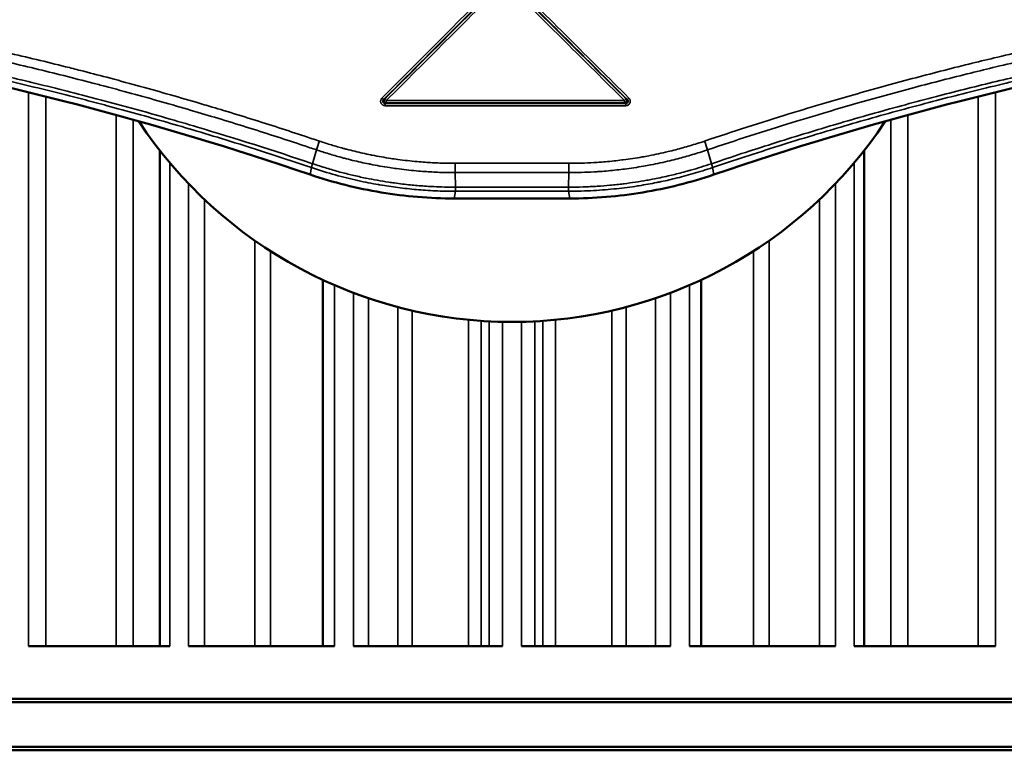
# Model space of a CAD drawing. Header units: millimetres. Extents: x 38 to 2514, y 38 to 1622.
# Tile 243 of 256: x 1552 to 1596, y 757 to 790. Entities that reach past the tile are written whole.
import ezdxf

# ---------------------------------------------------------------- set-up
doc = ezdxf.new("R2010")
doc.units = ezdxf.units.MM
doc.header["$LTSCALE"] = 7.692308
doc.layers.add('Visible (ISO)', color=7, linetype='Continuous', lineweight=50)
doc.layers.add('Visible Narrow (ISO)', color=7, linetype='Continuous', lineweight=35)

msp = doc.modelspace()

# ---------------------------------------------------------------- linework, layer by layer
at = {"layer": 'Visible (ISO)'}
for p, q in [((1558.688, 783.8524), (1558.688, 761.6927)), ((1590.1661, 783.8524), (1590.1661, 761.6927)), ((1577.0058, 781.7137), (1571.8482, 781.7137)), ((1565.9767, 778.0656), (1565.9767, 761.6927)), ((1582.8773, 778.0656), (1582.8773, 761.6927)), ((1552.8222, 761.6927), (1559.1283, 761.6927)), ((1559.9623, 761.6927), (1566.494, 761.6927)), ((1567.35, 761.6927), (1573.9953, 761.6927)), ((1574.8587, 761.6927), (1581.504, 761.6927)), ((1582.3601, 761.6927), (1588.8917, 761.6927)), ((1589.7257, 761.6927), (1596.0318, 761.6927)), ((1631.927, 759.3427), (1516.927, 759.3427)), ((1631.777, 759.1927), (1517.077, 759.1927)), ((1516.927, 757.0427), (1631.927, 757.0427)), ((1517.077, 757.1927), (1631.777, 757.1927))]:
    msp.add_line(p, q, dxfattribs=at)
for centre, radius, start, end in [((1517.0286, 640.7736), 150.0209, 71.188727, 79.487798), ((1631.8255, 640.7736), 150.0209, 100.512202, 108.811273), ((1574.4382, 796.187), 19.9874, 332.76847, 332.76857), ((1574.427, 796.1927), 20, 213.46478, 326.53522)]:
    msp.add_arc(centre, radius, start, end, dxfattribs=at)
for points in [[(1571.8482, 781.7137), (1570.7539, 781.7137), (1569.6614, 781.8035), (1567.5021, 782.1612), (1566.439, 782.4284), (1565.4031, 782.7813)], [(1583.4509, 782.7813), (1582.415, 782.4284), (1581.3519, 782.1612), (1579.1926, 781.8035), (1578.1002, 781.7137), (1577.0058, 781.7137)]]:
    msp.add_open_spline(points, degree=3, knots=[0.000001, 0.000001, 0.000001, 0.000001, 0.32830478, 0.32830478, 0.65660855, 0.65660855, 0.65660855, 0.65660855], dxfattribs=at)
at = {"layer": 'Visible Narrow (ISO)'}
for p, q in [((1552.8222, 786.4619), (1552.8222, 761.6927)), ((1596.0318, 786.4619), (1596.0318, 761.6927)), ((1553.5906, 786.271), (1553.5906, 761.6927)), ((1579.4585, 786.0874), (1568.8082, 786.0874)), ((1595.2635, 786.271), (1595.2635, 761.6927)), ((1579.5131, 785.8604), (1568.7555, 785.8604)), ((1556.7412, 761.6927), (1556.7412, 785.4428)), ((1557.4915, 761.6927), (1557.4915, 785.2348)), ((1591.3626, 761.6927), (1591.3626, 785.2348)), ((1592.1129, 785.4428), (1592.1129, 761.6927)), ((1565.5109, 783.2668), (1565.6926, 783.8837)), ((1583.343, 783.2668), (1583.1615, 783.8837)), ((1559.1284, 783.3105), (1559.1283, 761.6927)), ((1565.4031, 782.7813), (1565.461, 783.0939)), ((1576.9641, 783.2849), (1571.8899, 783.2849)), ((1583.4509, 782.7813), (1583.393, 783.0939)), ((1589.7257, 783.3105), (1589.7257, 761.6927)), ((1571.9005, 782.217), (1571.8922, 782.8676)), ((1576.9536, 782.217), (1576.9618, 782.8676)), ((1559.9624, 782.3806), (1559.9623, 761.6927)), ((1571.8482, 781.7137), (1571.9013, 782.0341)), ((1577.0058, 781.7137), (1576.9528, 782.0341)), ((1588.8917, 782.3806), (1588.8917, 761.6927)), ((1560.6849, 781.6616), (1560.6849, 761.6927)), ((1588.1691, 781.6616), (1588.1691, 761.6927)), ((1562.9343, 761.6927), (1562.9343, 779.8246)), ((1585.9198, 779.8246), (1585.9198, 761.6927)), ((1563.638, 761.6927), (1563.638, 779.3524)), ((1585.216, 761.6927), (1585.216, 779.3524)), ((1566.494, 777.8333), (1566.494, 761.6927)), ((1582.3601, 777.8333), (1582.3601, 761.6927)), ((1567.35, 777.4867), (1567.35, 761.6927)), ((1568.0144, 777.2486), (1568.0144, 761.6927)), ((1580.8397, 777.2486), (1580.8397, 761.6927)), ((1581.504, 777.4867), (1581.504, 761.6927)), ((1569.324, 761.6927), (1569.324, 776.8547)), ((1579.53, 776.8547), (1579.53, 761.6927)), ((1569.9691, 776.6959), (1569.9691, 761.6927)), ((1578.8849, 761.6927), (1578.8849, 776.6959)), ((1572.4775, 776.288), (1572.4775, 761.6927)), ((1573.053, 776.24), (1573.053, 761.6927)), ((1573.4005, 776.2191), (1573.4005, 761.6927)), ((1573.9953, 776.1974), (1573.9953, 761.6927)), ((1574.8587, 776.1974), (1574.8587, 761.6927)), ((1575.4536, 776.2191), (1575.4536, 761.6927)), ((1575.801, 761.6927), (1575.801, 776.24)), ((1576.3765, 761.6927), (1576.3765, 776.288))]:
    msp.add_line(p, q, dxfattribs=at)
for centre, major_axis, ratio, start_param, end_param in [((1574.4934, 791.9555), (-283.0177, -283.4815), 0.0002353, 4.7139832, 4.7329265), ((1574.4214, 791.8866), (-283.0906, -283.4253), 0.0000191, 1.5505034, 1.5694504), ((1574.4011, 791.8676), (-283.3071, -283.1928), 0.0000906, 1.5507239, 1.5694504), ((1574.3062, 791.8217), (-283.3713, -283.1282), 0.0004258, 1.5509678, 1.5696987), ((1574.5355, 791.1904), (-282.4516, 280.3404), 0.0003867, 1.5696936, 1.5886104), ((1574.4524, 791.247), (-282.387, 280.404), 0.00009, 1.5699424, 1.5888549), ((1574.4324, 791.2661), (-282.1715, 280.6344), 0.0000191, 1.5699438, 1.589079), ((1574.3653, 791.339), (-282.0993, 280.6907), 0.0002203, 4.6938614, 4.7129927), ((1568.6117, 786.2005), (0.0708, -0.0707), 0.0205423, 0.0669257, 1.5502332), ((1568.811, 786.0874), (-0.0432, 0.0902), 0.980298, 0.346344, 2.6848051), ((1568.811, 786.0874), (-0.0707, 0.0707), 0.0198233, 0.0671154, 1.5509693), ((1568.811, 786.0874), (0, -0.1), 0.0280237, 4.7123786, 6.1959188), ((1579.456, 786.0874), (0.0424, 0.0905), 0.9796015, 3.5900573, 5.9317212), ((1579.456, 786.0874), (0, -0.1), 0.0250948, 0.0872665, 1.5708039), ((1579.456, 786.0874), (0.0705, 0.071), 0.0178097, 4.7300819, 6.2139375), ((1579.6561, 786.2009), (-0.0705, -0.0709), 0.0185322, 4.7308174, 6.2141238), ((1568.7526, 785.8604), (0, 0.1), 0.0283577, 4.7123893, 6.1959229), ((1579.5156, 785.8604), (0, 0.1), 0.0254304, 0.0872596, 1.570796), ((1565.8434, 784.2758), (-0.1917, -0.5685), 0.0407938, 4.7261463, 5.487233), ((1583.0107, 784.2758), (0.1919, -0.5685), 0.0407901, 0.7959408, 1.5570274), ((1571.8975, 783.2844), (0.0003, -0.6), 0.0126855, 4.7123835, 5.4803298), ((1576.9565, 783.2844), (-0.0002, -0.6), 0.0126857, 0.8028551, 1.571211), ((1574.427, 775.9263), (199.7034, 0), 0.0347606, 1.558103, 1.5834894), ((1574.427, 775.2821), (-199.0594, 0), 0.0348409, 4.699696, 4.7250815), ((1574.427, 775.1022), (-198.6415, 0), 0.0348995, 4.6996735, 4.7251043)]:
    msp.add_ellipse(centre, major_axis=major_axis, ratio=ratio, start_param=start_param, end_param=end_param, dxfattribs=at)
for points, knots in [([(1544.7203, 789.7039), (1545.2898, 789.601), (1545.8573, 789.495), (1546.4236, 789.3859), (1546.9909, 789.2766), (1547.557, 789.1642), (1548.1228, 789.0483), (1548.3165, 789.0087), (1548.5103, 788.9686), (1548.704, 788.9281), (1549.2691, 788.81), (1549.8341, 788.6885), (1550.3999, 788.5633), (1550.4518, 788.5518), (1550.5037, 788.5402), (1550.5557, 788.5287), (1550.992, 788.4316), (1551.4288, 788.3324), (1551.865, 788.2313), (1552.3018, 788.1301), (1552.7379, 788.0269), (1553.1721, 787.9222), (1553.609, 787.8169), (1554.0439, 787.7099), (1554.4758, 787.6016), (1554.6986, 787.5458), (1554.9205, 787.4897), (1555.1414, 787.4332), (1555.535, 787.3326), (1555.9256, 787.2311), (1556.3122, 787.129), (1556.7677, 787.0086), (1557.2177, 786.8874), (1557.661, 786.7658), (1558.1115, 786.6421), (1558.555, 786.5182), (1558.9903, 786.3944), (1559.4402, 786.2664), (1559.8814, 786.1387), (1560.3123, 786.0119), (1560.555, 785.9405), (1560.7944, 785.8694), (1561.0304, 785.7987), (1561.1997, 785.748), (1561.3672, 785.6975), (1561.5328, 785.6472), (1561.9658, 785.5159), (1562.3859, 785.3862), (1562.7937, 785.2585), (1563.2084, 785.1286), (1563.6104, 785.0007), (1564.0004, 784.8749), (1564.4008, 784.7457), (1564.7885, 784.6188), (1565.1643, 784.4941), (1565.3861, 784.4205), (1565.6038, 784.3478), (1565.8175, 784.2758)], [0, 0, 0, 0, 0.0727241, 0.0727241, 0.0727241, 0.1455748, 0.1455748, 0.1455748, 0.1705261, 0.1705261, 0.1705261, 0.2433182, 0.2433182, 0.2433182, 0.25, 0.25, 0.25, 0.3061297, 0.3061297, 0.3061297, 0.3623436, 0.3623436, 0.3623436, 0.4188895, 0.4188895, 0.4188895, 0.4480483, 0.4480483, 0.4480483, 0.5, 0.5, 0.5, 0.5612188, 0.5612188, 0.5612188, 0.623443, 0.623443, 0.623443, 0.6877713, 0.6877713, 0.6877713, 0.7240034, 0.7240034, 0.7240034, 0.75, 0.75, 0.75, 0.8179804, 0.8179804, 0.8179804, 0.8871134, 0.8871134, 0.8871134, 0.9580945, 0.9580945, 0.9580945, 1, 1, 1, 1]), ([(1583.0365, 784.2758), (1583.671, 784.4894), (1584.3008, 784.6967), (1584.925, 784.8977), (1585.5579, 785.1014), (1586.1849, 785.2987), (1586.8052, 785.4894), (1587.3596, 785.6599), (1587.9085, 785.8252), (1588.4512, 785.9854), (1588.8712, 786.1093), (1589.2876, 786.2301), (1589.7011, 786.3482), (1590.1399, 786.4735), (1590.5755, 786.5957), (1591.009, 786.7152), (1591.4454, 786.8355), (1591.8797, 786.9531), (1592.313, 787.0683), (1592.7326, 787.1799), (1593.1512, 787.2893), (1593.5698, 787.3967), (1593.9963, 787.5062), (1594.4227, 787.6137), (1594.8503, 787.7194), (1595.2258, 787.8123), (1595.6022, 787.9038), (1595.9802, 787.9942), (1596.4259, 788.1008), (1596.8739, 788.2057), (1597.3253, 788.3092), (1597.7767, 788.4126), (1598.2317, 788.5147), (1598.6913, 788.6155), (1599.3116, 788.7514), (1599.9405, 788.8852), (1600.577, 789.0163), (1601.2135, 789.1474), (1601.8576, 789.2757), (1602.5083, 789.4008), (1603.0458, 789.5041), (1603.5878, 789.6052), (1604.1337, 789.7039)], [0.00000004, 0.00000004, 0.00000004, 0.00000004, 0.08561852, 0.08561852, 0.08561852, 0.17242137, 0.17242137, 0.17242137, 0.25, 0.25, 0.25, 0.31003485, 0.31003485, 0.31003485, 0.37373808, 0.37373808, 0.37373808, 0.4378779, 0.4378779, 0.4378779, 0.5, 0.5, 0.5, 0.56329696, 0.56329696, 0.56329696, 0.61889103, 0.61889103, 0.61889103, 0.68444552, 0.68444552, 0.68444552, 0.75, 0.75, 0.75, 0.83845996, 0.83845996, 0.83845996, 0.92691991, 0.92691991, 0.92691991, 1, 1, 1, 1]), ([(1544.6761, 789.2988), (1545.2512, 789.1947), (1545.8242, 789.0876), (1546.9688, 788.8667), (1547.5404, 788.7529), (1548.6829, 788.5183), (1549.2539, 788.3975), (1550.0471, 788.2247), (1550.2689, 788.1759), (1550.9252, 788.0297), (1551.36, 787.9308), (1552.2297, 787.729), (1552.6645, 787.626), (1553.5323, 787.4164), (1553.9651, 787.3098), (1554.8292, 787.0929), (1555.2603, 786.9826), (1555.8671, 786.8245), (1556.0464, 786.7774), (1556.688, 786.6076), (1557.1455, 786.4842), (1558.0461, 786.2365), (1558.4893, 786.1123), (1559.376, 785.8595), (1559.8189, 785.731), (1560.6518, 785.4852), (1561.0433, 785.3679), (1561.8644, 785.1184), (1562.2907, 784.9866), (1563.1241, 784.725), (1563.5308, 784.5952), (1564.3288, 784.3371), (1564.7195, 784.2088), (1565.2996, 784.0158), (1565.4978, 783.9494), (1565.6926, 783.8837)], [0.00000365, 0.00000365, 0.00000365, 0.00000365, 0.07369526, 0.07369526, 0.14751052, 0.14751052, 0.22134798, 0.22134798, 0.25, 0.25, 0.30608669, 0.30608669, 0.36235178, 0.36235178, 0.4188514, 0.4188514, 0.47592269, 0.47592269, 0.5, 0.5, 0.5625, 0.5625, 0.62497678, 0.62497678, 0.6898942, 0.6898942, 0.75, 0.75, 0.81927876, 0.81927876, 0.88960407, 0.88960407, 0.96161122, 0.96161122, 1, 1, 1, 1]), ([(1583.1615, 783.8837), (1583.7989, 784.0987), (1584.4316, 784.3073), (1585.0586, 784.5094), (1585.694, 784.7142), (1586.3234, 784.9124), (1586.946, 785.104), (1587.4879, 785.2708), (1588.0245, 785.4326), (1588.5553, 785.5895), (1588.974, 785.7133), (1589.3891, 785.8339), (1589.8014, 785.9518), (1590.2396, 786.0771), (1590.6745, 786.1993), (1591.1074, 786.3188), (1591.5432, 786.4391), (1591.9769, 786.5567), (1592.4095, 786.6719), (1592.8253, 786.7826), (1593.2402, 786.8912), (1593.655, 786.9978), (1594.0806, 787.1072), (1594.5062, 787.2146), (1594.9329, 787.3203), (1595.3066, 787.4128), (1595.6812, 787.5041), (1596.0574, 787.5941), (1596.5013, 787.7004), (1596.9475, 787.805), (1597.397, 787.9082), (1597.8466, 788.0113), (1598.2997, 788.1131), (1598.7574, 788.2136), (1599.3757, 788.3493), (1600.0025, 788.4828), (1600.6369, 788.6136), (1601.2713, 788.7443), (1601.9133, 788.8724), (1602.5617, 788.9971), (1603.0962, 789.1), (1603.6352, 789.2006), (1604.1779, 789.2988)], [0.00000123, 0.00000123, 0.00000123, 0.00000123, 0.08635098, 0.08635098, 0.08635098, 0.17384532, 0.17384532, 0.17384532, 0.25, 0.25, 0.25, 0.31007934, 0.31007934, 0.31007934, 0.37392606, 0.37392606, 0.37392606, 0.43820942, 0.43820942, 0.43820942, 0.5, 0.5, 0.5, 0.56339694, 0.56339694, 0.56339694, 0.61893438, 0.61893438, 0.61893438, 0.68446719, 0.68446719, 0.68446719, 0.75, 0.75, 0.75, 0.83851556, 0.83851556, 0.83851556, 0.92703112, 0.92703112, 0.92703112, 1, 1, 1, 1]), ([(1565.5109, 783.2668), (1563.7687, 783.8563), (1562.0443, 784.4026), (1560.3677, 784.9025), (1559.9022, 785.0413), (1559.4404, 785.1764), (1558.9805, 785.3085), (1557.784, 785.6523), (1556.6004, 785.976), (1555.3979, 786.2887), (1554.4858, 786.5258), (1553.5629, 786.7566), (1552.6211, 786.9821), (1551.8439, 787.1682), (1551.054, 787.3506), (1550.2467, 787.5297), (1548.7885, 787.8533), (1547.2739, 788.1661), (1545.7119, 788.4614), (1545.3614, 788.5277), (1545.0085, 788.5931), (1544.6534, 788.6575)], [0, 0, 0, 0, 0.25, 0.25, 0.25, 0.3194132, 0.3194132, 0.3194132, 0.5, 0.5, 0.5, 0.6369667, 0.6369667, 0.6369667, 0.75, 0.75, 0.75, 0.9541825, 0.9541825, 0.9541825, 1, 1, 1, 1]), ([(1604.2007, 788.6575), (1603.6438, 788.5565), (1603.0872, 788.4522), (1601.9735, 788.2368), (1601.4165, 788.1258), (1600.3018, 787.8967), (1599.7442, 787.7787), (1599.006, 787.6178), (1598.8274, 787.5786), (1598.2207, 787.444), (1597.7914, 787.3467), (1596.9326, 787.1482), (1596.503, 787.0469), (1595.6447, 786.8404), (1595.216, 786.7353), (1594.3599, 786.5212), (1593.9325, 786.4123), (1593.3569, 786.2629), (1593.2059, 786.2234), (1592.5876, 786.0608), (1592.1242, 785.9364), (1591.2028, 785.6843), (1590.7449, 785.5565), (1589.8304, 785.2968), (1589.3743, 785.1647), (1588.5586, 784.9245), (1588.1964, 784.8162), (1587.3523, 784.5606), (1586.8761, 784.4136), (1585.9402, 784.1197), (1585.4808, 783.9728), (1584.575, 783.6784), (1584.129, 783.531), (1583.5762, 783.3455), (1583.4592, 783.3061), (1583.343, 783.2668)], [0, 0, 0, 0, 0.07553465, 0.07553465, 0.15095912, 0.15095912, 0.226068, 0.226068, 0.25, 0.25, 0.3072403, 0.3072403, 0.36443987, 0.36443987, 0.42174722, 0.42174722, 0.47941821, 0.47941821, 0.5, 0.5, 0.56396627, 0.56396627, 0.62873841, 0.62873841, 0.69529295, 0.69529295, 0.75, 0.75, 0.82508754, 0.82508754, 0.90123403, 0.90123403, 0.97895522, 0.97895522, 1, 1, 1, 1]), ([(1565.461, 783.0939), (1564.8523, 783.3), (1564.2455, 783.5011), (1563.0307, 783.8949), (1562.4228, 784.0875), (1561.3216, 784.4288), (1560.8269, 784.5791), (1559.887, 784.8595), (1559.4413, 784.9901), (1558.5513, 785.2464), (1558.1071, 785.3721), (1557.2184, 785.6189), (1556.7741, 785.74), (1556.0069, 785.9453), (1555.6846, 786.0304), (1554.8927, 786.2365), (1554.422, 786.3565), (1553.4766, 786.5926), (1553.0019, 786.7086), (1552.0491, 786.9364), (1551.5711, 787.0482), (1550.8042, 787.2234), (1550.5191, 787.2876), (1549.5621, 787.5002), (1548.8803, 787.6467), (1547.5103, 787.9306), (1546.8225, 788.0681), (1545.6442, 788.2946), (1545.1587, 788.3854), (1544.669, 788.4744)], [0, 0, 0, 0, 0.0878535, 0.0878535, 0.1767435, 0.1767435, 0.25, 0.25, 0.3169131, 0.3169131, 0.3840936, 0.3840936, 0.4513841, 0.4513841, 0.5, 0.5, 0.5704292, 0.5704292, 0.6404272, 0.6404272, 0.7095491, 0.7095491, 0.75, 0.75, 0.8442806, 0.8442806, 0.9364322, 0.9364322, 1, 1, 1, 1]), ([(1604.185, 788.4744), (1603.5658, 788.3619), (1602.9474, 788.2454), (1601.7124, 788.0044), (1601.0959, 787.88), (1599.8613, 787.6225), (1599.2433, 787.4894), (1598.1541, 787.2475), (1597.6837, 787.1405), (1596.7432, 786.9218), (1596.2731, 786.8101), (1595.3337, 786.5818), (1594.8644, 786.4653), (1593.9493, 786.2333), (1593.5034, 786.118), (1592.5743, 785.8732), (1592.0919, 785.7434), (1591.1333, 785.4802), (1590.6573, 785.3469), (1589.7081, 785.076), (1589.2353, 784.9384), (1588.4687, 784.7112), (1588.1695, 784.6215), (1587.357, 784.375), (1586.8529, 784.219), (1585.8392, 783.8996), (1585.3314, 783.7364), (1584.3426, 783.4128), (1583.8616, 783.2526), (1583.393, 783.0939)], [0, 0, 0, 0, 0.08355766, 0.08355766, 0.16682765, 0.16682765, 0.25, 0.25, 0.31294731, 0.31294731, 0.37590058, 0.37590058, 0.43916273, 0.43916273, 0.5, 0.5, 0.56702636, 0.56702636, 0.63486241, 0.63486241, 0.70446145, 0.70446145, 0.75, 0.75, 0.8299728, 0.8299728, 0.9149864, 0.9149864, 1, 1, 1, 1]), ([(1568.6824, 786.1301), (1568.6771, 786.1249), (1568.6721, 786.119), (1568.6644, 786.1073), (1568.6613, 786.1019), (1568.6581, 786.0944), (1568.6574, 786.0927), (1568.6553, 786.0871), (1568.654, 786.0829), (1568.652, 786.0746), (1568.6513, 786.0706), (1568.6503, 786.061), (1568.6502, 786.0556), (1568.6507, 786.0478), (1568.6509, 786.0453), (1568.652, 786.0374), (1568.6532, 786.0322), (1568.6553, 786.0257), (1568.6559, 786.024), (1568.6584, 786.0175), (1568.6605, 786.0131), (1568.6636, 786.0079), (1568.6642, 786.0068), (1568.6676, 786.0015), (1568.6704, 785.9978), (1568.674, 785.9936), (1568.6746, 785.993), (1568.6784, 785.9888), (1568.6818, 785.9856), (1568.6859, 785.9823), (1568.6863, 785.982), (1568.6904, 785.9788), (1568.6942, 785.9762), (1568.6988, 785.9736), (1568.6993, 785.9733), (1568.7037, 785.9709), (1568.7077, 785.969), (1568.7129, 785.9669), (1568.7138, 785.9666), (1568.7183, 785.965), (1568.722, 785.9639), (1568.728, 785.9625), (1568.7301, 785.962), (1568.7366, 785.9609), (1568.7412, 785.9604), (1568.7483, 785.96), (1568.7506, 785.96), (1568.7529, 785.96)], [0.00000013, 0.00000013, 0.00000013, 0.00000013, 0.08333333, 0.08333333, 0.14881806, 0.14881806, 0.16666667, 0.16666667, 0.20961394, 0.20961394, 0.25, 0.25, 0.30603477, 0.30603477, 0.33333333, 0.33333333, 0.39454513, 0.39454513, 0.41666667, 0.41666667, 0.48176723, 0.48176723, 0.5, 0.5, 0.56980163, 0.56980163, 0.58333333, 0.58333333, 0.65757465, 0.65757465, 0.66666667, 0.66666667, 0.74032687, 0.74032687, 0.75, 0.75, 0.81875054, 0.81875054, 0.83333333, 0.83333333, 0.88856113, 0.88856113, 0.91666667, 0.91666667, 0.97423855, 0.97423855, 0.99999995, 0.99999995, 0.99999995, 0.99999995]), ([(1568.7404, 786.1579), (1568.7311, 786.1534), (1568.7216, 786.1489), (1568.7119, 786.1442), (1568.7023, 786.1396), (1568.6924, 786.1349), (1568.6824, 786.1301)], [0, 0, 0, 0, 0.5, 0.5, 0.5, 1, 1, 1, 1]), ([(1568.8108, 785.9878), (1569.2654, 785.9878), (1569.7217, 785.9878), (1570.1776, 785.9878), (1570.6346, 785.9878), (1571.0913, 785.9878), (1571.5458, 785.9878), (1571.7838, 785.9878), (1572.0213, 785.9878), (1572.2578, 785.9878), (1572.6012, 785.9878), (1572.9427, 785.9878), (1573.2849, 785.9878), (1573.6261, 785.9878), (1573.9679, 785.9878), (1574.3129, 785.9878), (1574.6533, 785.9878), (1574.9969, 785.9878), (1575.3459, 785.9878), (1575.4645, 785.9878), (1575.5838, 785.9878), (1575.7038, 785.9878), (1576.1882, 785.9878), (1576.6845, 785.9878), (1577.1905, 785.9878), (1577.6819, 785.9878), (1578.1826, 785.9878), (1578.6905, 785.9878), (1578.944, 785.9878), (1579.1993, 785.9878), (1579.4562, 785.9878)], [0, 0, 0, 0, 0.13188352, 0.13188352, 0.13188352, 0.26408653, 0.26408653, 0.26408653, 0.33333333, 0.33333333, 0.33333333, 0.43386475, 0.43386475, 0.43386475, 0.53411175, 0.53411175, 0.53411175, 0.63303485, 0.63303485, 0.63303485, 0.66666667, 0.66666667, 0.66666667, 0.80240389, 0.80240389, 0.80240389, 0.93421379, 0.93421379, 0.93421379, 1, 1, 1, 1]), ([(1579.5154, 785.96), (1579.5215, 785.9599), (1579.5277, 785.9603), (1579.5354, 785.9615), (1579.5368, 785.9617), (1579.5432, 785.963), (1579.5481, 785.9643), (1579.5557, 785.967), (1579.5584, 785.9681), (1579.5651, 785.9711), (1579.5689, 785.9731), (1579.5761, 785.9775), (1579.5795, 785.9799), (1579.5868, 785.9858), (1579.5906, 785.9894), (1579.5958, 785.9953), (1579.5976, 785.9974), (1579.5996, 786.0001), (1579.6, 786.0006), (1579.6027, 786.0044), (1579.6048, 786.0078), (1579.6079, 786.0133), (1579.6089, 786.0156), (1579.6117, 786.0218), (1579.6131, 786.0257), (1579.6148, 786.0316), (1579.6153, 786.0336), (1579.6167, 786.0398), (1579.6173, 786.0439), (1579.6178, 786.0494), (1579.6179, 786.0508), (1579.6181, 786.0567), (1579.618, 786.0611), (1579.6175, 786.0663), (1579.6174, 786.0672), (1579.6167, 786.0727), (1579.6158, 786.0773), (1579.6144, 786.0824), (1579.6142, 786.0829), (1579.6127, 786.0881), (1579.611, 786.0927), (1579.6087, 786.0979), (1579.6085, 786.0984), (1579.6065, 786.1026), (1579.6044, 786.1065), (1579.601, 786.1117), (1579.6001, 786.1131), (1579.5963, 786.1185), (1579.593, 786.1226), (1579.5881, 786.1279), (1579.5869, 786.1291), (1579.5856, 786.1303)], [0.00000009, 0.00000009, 0.00000009, 0.00000009, 0.06774375, 0.06774375, 0.08333333, 0.08333333, 0.13663424, 0.13663424, 0.16666667, 0.16666667, 0.20945509, 0.20945509, 0.25, 0.25, 0.30389457, 0.30389457, 0.33333333, 0.33333333, 0.3412525, 0.3412525, 0.38679979, 0.38679979, 0.41666667, 0.41666667, 0.4719404, 0.4719404, 0.5, 0.5, 0.5615477, 0.5615477, 0.58333333, 0.58333333, 0.65226917, 0.65226917, 0.66666667, 0.66666667, 0.74116233, 0.74116233, 0.75, 0.75, 0.82552643, 0.82552643, 0.83333333, 0.83333333, 0.89473442, 0.89473442, 0.91666667, 0.91666667, 0.98062373, 0.98062373, 0.99999992, 0.99999992, 0.99999992, 0.99999992]), ([(1579.5264, 786.1581), (1579.5324, 786.1553), (1579.5386, 786.1524), (1579.5448, 786.1495), (1579.5483, 786.1478), (1579.5519, 786.1461), (1579.5555, 786.1445), (1579.5654, 786.1398), (1579.5754, 786.1351), (1579.5856, 786.1303)], [0, 0, 0, 0, 0.3178345, 0.3178345, 0.3178345, 0.5, 0.5, 0.5, 1, 1, 1, 1]), ([(1568.7529, 785.96), (1569.2091, 785.96), (1569.6669, 785.96), (1570.1243, 785.96), (1570.5832, 785.96), (1571.0418, 785.96), (1571.4981, 785.96), (1571.7459, 785.96), (1571.993, 785.96), (1572.2392, 785.96), (1572.5836, 785.96), (1572.926, 785.96), (1573.269, 785.96), (1573.6111, 785.9601), (1573.9538, 785.9601), (1574.2995, 785.96), (1574.6408, 785.96), (1574.985, 785.96), (1575.3347, 785.96), (1575.4631, 785.96), (1575.5922, 785.96), (1575.7222, 785.96), (1576.2081, 785.96), (1576.7058, 785.96), (1577.2133, 785.96), (1577.7058, 785.96), (1578.2076, 785.96), (1578.7166, 785.96), (1578.981, 785.96), (1579.2473, 785.96), (1579.5154, 785.96)], [0, 0, 0, 0, 0.1308147, 0.1308147, 0.1308147, 0.26205, 0.26205, 0.26205, 0.3333333, 0.3333333, 0.3333333, 0.4330472, 0.4330472, 0.4330472, 0.5324899, 0.5324899, 0.5324899, 0.6306291, 0.6306291, 0.6306291, 0.6666667, 0.6666667, 0.6666667, 0.8013742, 0.8013742, 0.8013742, 0.9320974, 0.9320974, 0.9320974, 1, 1, 1, 1]), ([(1565.8175, 784.2758), (1565.9982, 784.2151), (1566.1771, 784.158), (1566.5333, 784.0499), (1566.7106, 783.999), (1566.9353, 783.9378), (1566.9855, 783.9243), (1567.158, 783.8788), (1567.279, 783.8482), (1567.5198, 783.7898), (1567.6398, 783.762), (1567.8795, 783.7088), (1567.9992, 783.6835), (1568.1386, 783.6555), (1568.1581, 783.6516), (1568.3164, 783.6202), (1568.4553, 783.5943), (1568.7338, 783.5455), (1568.8733, 783.5226), (1569.1163, 783.4856), (1569.2191, 783.4708), (1569.4649, 783.4374), (1569.6087, 783.4196), (1569.8975, 783.3872), (1570.0424, 783.3725), (1570.3063, 783.3491), (1570.4241, 783.3397), (1570.7572, 783.3163), (1570.9763, 783.3046), (1571.4253, 783.2885), (1571.6551, 783.2843), (1571.8899, 783.2846)], [0.00000017, 0.00000017, 0.00000017, 0.00000017, 0.0864463, 0.0864463, 0.17448381, 0.17448381, 0.2, 0.2, 0.26262802, 0.26262802, 0.32588813, 0.32588813, 0.38963433, 0.38963433, 0.4, 0.4, 0.47374062, 0.47374062, 0.54691072, 0.54691072, 0.6, 0.6, 0.67270439, 0.67270439, 0.74388782, 0.74388782, 0.8, 0.8, 0.9, 0.9, 1, 1, 1, 1]), ([(1576.9641, 783.2846), (1577.1549, 783.2843), (1577.3428, 783.2871), (1577.5273, 783.2925), (1577.7151, 783.298), (1577.8995, 783.3061), (1578.0797, 783.3166), (1578.132, 783.3196), (1578.184, 783.3228), (1578.2356, 783.3262), (1578.3621, 783.3345), (1578.4865, 783.344), (1578.6094, 783.3546), (1578.7336, 783.3652), (1578.8561, 783.377), (1578.9778, 783.3899), (1579.1004, 783.4029), (1579.222, 783.417), (1579.3434, 783.4322), (1579.3631, 783.4347), (1579.3829, 783.4372), (1579.4026, 783.4397), (1579.5429, 783.4578), (1579.683, 783.4774), (1579.8233, 783.4987), (1579.9626, 783.5197), (1580.1021, 783.5424), (1580.2425, 783.5669), (1580.3442, 783.5846), (1580.4464, 783.6033), (1580.5492, 783.6229), (1580.69, 783.6498), (1580.832, 783.6786), (1580.9756, 783.7095), (1581.1162, 783.7397), (1581.2583, 783.772), (1581.4023, 783.8065), (1581.5157, 783.8336), (1581.6303, 783.8622), (1581.7463, 783.8923), (1581.9532, 783.9459), (1582.1646, 784.0045), (1582.3798, 784.0682), (1582.5951, 784.132), (1582.8142, 784.2011), (1583.0365, 784.2758)], [0.00000003, 0.00000003, 0.00000003, 0.00000003, 0.08645496, 0.08645496, 0.08645496, 0.1744723, 0.1744723, 0.1744723, 0.2, 0.2, 0.2, 0.26262586, 0.26262586, 0.26262586, 0.32588485, 0.32588485, 0.32588485, 0.38963232, 0.38963232, 0.38963232, 0.4, 0.4, 0.4, 0.4737505, 0.4737505, 0.4737505, 0.54693194, 0.54693194, 0.54693194, 0.6, 0.6, 0.6, 0.67272691, 0.67272691, 0.67272691, 0.74393478, 0.74393478, 0.74393478, 0.8, 0.8, 0.8, 0.9, 0.9, 0.9, 1, 1, 1, 1]), ([(1565.6926, 783.8837), (1565.8761, 783.8218), (1566.0578, 783.7636), (1566.4194, 783.6534), (1566.5994, 783.6015), (1566.8297, 783.5385), (1566.8829, 783.5242), (1567.0602, 783.4773), (1567.183, 783.4462), (1567.4275, 783.3866), (1567.5492, 783.3583), (1567.7925, 783.3041), (1567.9141, 783.2782), (1568.0578, 783.2491), (1568.0798, 783.2447), (1568.2428, 783.2122), (1568.3841, 783.1858), (1568.667, 783.136), (1568.8088, 783.1126), (1569.0575, 783.0745), (1569.1638, 783.0592), (1569.4152, 783.0249), (1569.561, 783.0067), (1569.8538, 782.9737), (1570.0008, 782.9587), (1570.2711, 782.9345), (1570.3935, 782.9247), (1570.7357, 782.9005), (1570.9595, 782.8884), (1571.4179, 782.8719), (1571.6526, 782.8675), (1571.8922, 782.8676)], [0.00000419, 0.00000419, 0.00000419, 0.00000419, 0.08602122, 0.08602122, 0.17352213, 0.17352213, 0.2, 0.2, 0.26226395, 0.26226395, 0.32515295, 0.32515295, 0.38852664, 0.38852664, 0.4, 0.4, 0.47339213, 0.47339213, 0.54621439, 0.54621439, 0.6, 0.6, 0.67221065, 0.67221065, 0.74291071, 0.74291071, 0.8, 0.8, 0.89999939, 0.89999939, 1, 1, 1, 1]), ([(1576.9618, 782.8676), (1576.9619, 782.8676), (1576.9619, 782.8676), (1577.1551, 782.8676), (1577.3456, 782.8704), (1577.7231, 782.8814), (1577.9101, 782.8897), (1578.149, 782.9035), (1578.2047, 782.907), (1578.3884, 782.9192), (1578.5147, 782.9289), (1578.7655, 782.9505), (1578.8899, 782.9625), (1579.1378, 782.9888), (1579.2613, 783.0031), (1579.4069, 783.0214), (1579.4292, 783.0243), (1579.5942, 783.0456), (1579.7366, 783.0656), (1580.0207, 783.1087), (1580.1626, 783.1319), (1580.4104, 783.1751), (1580.516, 783.1945), (1580.765, 783.2423), (1580.909, 783.2716), (1581.197, 783.3337), (1581.341, 783.3665), (1581.6048, 783.4297), (1581.7239, 783.4595), (1582.0557, 783.5458), (1582.2715, 783.6058), (1582.7109, 783.7364), (1582.9346, 783.8072), (1583.1615, 783.8837)], [0.00000025, 0.00000025, 0.00000025, 0.00000025, 0.00000047, 0.00000047, 0.08583696, 0.08583696, 0.17320526, 0.17320526, 0.2, 0.2, 0.26224799, 0.26224799, 0.32512408, 0.32512408, 0.38848819, 0.38848819, 0.4, 0.4, 0.4734124, 0.4734124, 0.54626118, 0.54626118, 0.6, 0.6, 0.67221151, 0.67221151, 0.74292193, 0.74292193, 0.8, 0.8, 0.89999408, 0.89999408, 1, 1, 1, 1]), ([(1565.461, 783.0939), (1565.4607, 783.0951), (1565.4611, 783.0984), (1565.463, 783.1076), (1565.4641, 783.1124), (1565.4679, 783.1267), (1565.4709, 783.1375), (1565.477, 783.1585), (1565.4796, 783.1674), (1565.4871, 783.1918), (1565.4922, 783.2083), (1565.502, 783.2392), (1565.5063, 783.2526), (1565.5109, 783.2668)], [0, 0, 0, 0, 0.19726964, 0.19726964, 0.33333333, 0.33333333, 0.53799345, 0.53799345, 0.66666667, 0.66666667, 0.86285547, 0.86285547, 1, 1, 1, 1]), ([(1571.9013, 782.0341), (1571.5875, 782.034), (1571.2832, 782.0413), (1570.9926, 782.0543), (1570.702, 782.0674), (1570.4252, 782.086), (1570.1503, 782.11), (1569.8754, 782.134), (1569.6024, 782.1634), (1569.3229, 782.1995), (1569.0606, 782.2334), (1568.7925, 782.2733), (1568.5145, 782.3208), (1568.4962, 782.3239), (1568.478, 782.3271), (1568.4597, 782.3302), (1568.162, 782.382), (1567.8527, 782.4426), (1567.5312, 782.5143), (1567.2097, 782.5859), (1566.8761, 782.6686), (1566.5307, 782.7645), (1566.1854, 782.8603), (1565.8283, 782.9694), (1565.461, 783.0939)], [0, 0, 0, 0, 0.1428571, 0.1428571, 0.1428571, 0.2857143, 0.2857143, 0.2857143, 0.4285714, 0.4285714, 0.4285714, 0.5626433, 0.5626433, 0.5626433, 0.5714286, 0.5714286, 0.5714286, 0.7142857, 0.7142857, 0.7142857, 0.8571429, 0.8571429, 0.8571429, 1, 1, 1, 1]), ([(1571.9005, 782.217), (1571.8998, 782.217), (1571.899, 782.217), (1571.733, 782.2169), (1571.57, 782.2189), (1571.2462, 782.2268), (1571.0855, 782.2327), (1570.9037, 782.2415), (1570.8788, 782.2427), (1570.8533, 782.244), (1570.8525, 782.2441), (1570.7396, 782.25), (1570.6295, 782.2566), (1570.4104, 782.2718), (1570.3014, 782.2802), (1570.0914, 782.2982), (1569.9902, 782.3076), (1569.8881, 782.318), (1569.8873, 782.318), (1569.7675, 782.3302), (1569.6483, 782.3433), (1569.4098, 782.3718), (1569.2905, 782.3871), (1569.0877, 782.4151), (1569.005, 782.427), (1568.9205, 782.4398), (1568.9197, 782.4399), (1568.753, 782.4651), (1568.5837, 782.4928), (1568.2467, 782.5526), (1568.0794, 782.5844), (1567.8989, 782.6212), (1567.8892, 782.6232), (1567.8785, 782.6254), (1567.8775, 782.6256), (1567.687, 782.6648), (1567.4931, 782.7076), (1567.1143, 782.7975), (1566.9301, 782.8438), (1566.7413, 782.8944), (1566.7401, 782.8947), (1566.5411, 782.948), (1566.3392, 783.0054), (1565.9296, 783.1291), (1565.722, 783.1954), (1565.5109, 783.2668)], [0, 0, 0, 0, 0.00033358, 0.00033358, 0.07638863, 0.07638863, 0.15426225, 0.15426225, 0.16666667, 0.16666667, 0.16703569, 0.16703569, 0.22315127, 0.22315127, 0.28002091, 0.28002091, 0.33333333, 0.33333333, 0.33373503, 0.33373503, 0.39636426, 0.39636426, 0.45807904, 0.45807904, 0.5, 0.5, 0.50042675, 0.50042675, 0.58354671, 0.58354671, 0.66221246, 0.66221246, 0.66666667, 0.66666667, 0.6671193, 0.6671193, 0.7541331, 0.7541331, 0.83333333, 0.83333333, 0.8338138, 0.8338138, 0.91727869, 0.91727869, 1, 1, 1, 1]), ([(1583.393, 783.0939), (1583.0949, 782.9929), (1582.8035, 782.902), (1582.5234, 782.8211), (1582.2433, 782.7402), (1581.9746, 782.6691), (1581.7063, 782.6037), (1581.4745, 782.5472), (1581.243, 782.4952), (1581.0062, 782.4464), (1580.9689, 782.4387), (1580.9315, 782.4311), (1580.894, 782.4236), (1580.6364, 782.3721), (1580.3717, 782.3243), (1580.0953, 782.2806), (1580.0754, 782.2774), (1580.0554, 782.2743), (1580.0354, 782.2712), (1579.7372, 782.2249), (1579.4251, 782.1834), (1579.098, 782.1483), (1578.7708, 782.1132), (1578.4285, 782.0847), (1578.0709, 782.0649), (1577.7133, 782.045), (1577.3403, 782.034), (1576.9528, 782.0341)], [0, 0, 0, 0, 0.14285714, 0.14285714, 0.14285714, 0.28571429, 0.28571429, 0.28571429, 0.40914233, 0.40914233, 0.40914233, 0.42857143, 0.42857143, 0.42857143, 0.56182728, 0.56182728, 0.56182728, 0.57142857, 0.57142857, 0.57142857, 0.71428571, 0.71428571, 0.71428571, 0.85714286, 0.85714286, 0.85714286, 1, 1, 1, 1]), ([(1583.343, 783.2668), (1583.1846, 783.2132), (1583.028, 783.1625), (1582.7159, 783.0654), (1582.5606, 783.0193), (1582.386, 782.9696), (1582.3637, 782.9633), (1582.3415, 782.9571), (1582.2332, 782.9267), (1582.1267, 782.8978), (1581.914, 782.8419), (1581.808, 782.815), (1581.6035, 782.7649), (1581.505, 782.7416), (1581.4052, 782.7188), (1581.4042, 782.7186), (1581.2872, 782.6918), (1581.1706, 782.6662), (1580.9367, 782.6171), (1580.8194, 782.5936), (1580.6182, 782.5551), (1580.5352, 782.5398), (1580.4502, 782.5247), (1580.4493, 782.5245), (1580.2834, 782.495), (1580.1143, 782.4671), (1579.7767, 782.4161), (1579.6088, 782.3928), (1579.4252, 782.3698), (1579.4139, 782.3684), (1579.4025, 782.367), (1579.2085, 782.343), (1579.0089, 782.3213), (1578.6209, 782.2853), (1578.4328, 782.2704), (1578.2401, 782.258), (1578.0331, 782.2447), (1577.8217, 782.2343), (1577.3935, 782.2205), (1577.1764, 782.2169), (1576.9543, 782.217), (1576.9536, 782.217)], [0, 0, 0, 0, 0.0767177, 0.0767177, 0.1551425, 0.1551425, 0.1666667, 0.1666667, 0.1666667, 0.2228032, 0.2228032, 0.2797098, 0.2797098, 0.3328142, 0.3328142, 0.3333333, 0.3333333, 0.3956964, 0.3956964, 0.4571519, 0.4571519, 0.4995453, 0.4995453, 0.5, 0.5, 0.5831371, 0.5831371, 0.6615162, 0.6615162, 0.6666667, 0.6666667, 0.6666667, 0.7546371, 0.7546371, 0.8330007, 0.8333333, 0.8333333, 0.9175396, 0.9175396, 0.9997375, 1, 1, 1, 1]), ([(1583.393, 783.0939), (1583.3933, 783.0951), (1583.3929, 783.0983), (1583.3917, 783.1037), (1583.3909, 783.1075), (1583.3897, 783.1123), (1583.3882, 783.118), (1583.386, 783.1263), (1583.3831, 783.1367), (1583.3795, 783.149), (1583.377, 783.1574), (1583.3743, 783.1668), (1583.3712, 783.1769), (1583.3667, 783.1917), (1583.3616, 783.2083), (1583.3558, 783.2265), (1583.3518, 783.2392), (1583.3475, 783.2526), (1583.343, 783.2668)], [0, 0, 0, 0, 0.19557903, 0.19557903, 0.19557903, 0.33333333, 0.33333333, 0.33333333, 0.531223, 0.531223, 0.531223, 0.66666667, 0.66666667, 0.66666667, 0.86316609, 0.86316609, 0.86316609, 1, 1, 1, 1]), ([(1571.9013, 782.0341), (1571.9012, 782.0352), (1571.9011, 782.0384), (1571.901, 782.0439), (1571.901, 782.0478), (1571.9009, 782.0528), (1571.9009, 782.059), (1571.9008, 782.0736), (1571.9007, 782.0946), (1571.9006, 782.1213), (1571.9005, 782.1479), (1571.9005, 782.1801), (1571.9005, 782.217)], [0, 0, 0, 0, 0.1944869, 0.1944869, 0.1944869, 0.3333333, 0.3333333, 0.3333333, 0.6666667, 0.6666667, 0.6666667, 1, 1, 1, 1]), ([(1576.9528, 782.0341), (1576.9528, 782.0352), (1576.9529, 782.0384), (1576.953, 782.0439), (1576.9531, 782.0478), (1576.9531, 782.0529), (1576.9532, 782.059), (1576.9533, 782.0676), (1576.9534, 782.0784), (1576.9534, 782.0912), (1576.9535, 782.1002), (1576.9535, 782.1103), (1576.9535, 782.1213), (1576.9536, 782.1368), (1576.9536, 782.1542), (1576.9536, 782.1734), (1576.9536, 782.1871), (1576.9536, 782.2016), (1576.9536, 782.217)], [0, 0, 0, 0, 0.19470374, 0.19470374, 0.19470374, 0.33333333, 0.33333333, 0.33333333, 0.52895895, 0.52895895, 0.52895895, 0.66666667, 0.66666667, 0.66666667, 0.86122642, 0.86122642, 0.86122642, 1, 1, 1, 1])]:
    msp.add_open_spline(points, degree=3, knots=knots, dxfattribs=at)
for points in [[(1568.6146, 786.2005), (1568.6033, 786.1892), (1568.5833, 786.164), (1568.5614, 786.117), (1568.5524, 786.0612), (1568.5586, 786.0111), (1568.574, 785.9699), (1568.5946, 785.9375), (1568.6183, 785.912), (1568.6449, 785.8917), (1568.6753, 785.8755), (1568.7109, 785.8639), (1568.7398, 785.8604), (1568.7555, 785.8604)], [(1568.8108, 785.9878), (1568.8015, 785.9834), (1568.7825, 785.9743), (1568.7629, 785.9648), (1568.7529, 785.96)], [(1579.4562, 785.9878), (1579.4657, 785.9833), (1579.4851, 785.9742), (1579.5052, 785.9648), (1579.5154, 785.96)], [(1579.5131, 785.8604), (1579.5291, 785.8604), (1579.5611, 785.864), (1579.6099, 785.8818), (1579.6557, 785.915), (1579.6868, 785.9549), (1579.705, 785.9951), (1579.7132, 786.0326), (1579.7144, 786.0674), (1579.7099, 786.1007), (1579.6997, 786.1336), (1579.6826, 786.167), (1579.6645, 786.1899), (1579.6534, 786.2009)]]:
    msp.add_open_spline(points, degree=3, dxfattribs=at)

doc.saveas('drawing.dxf')
